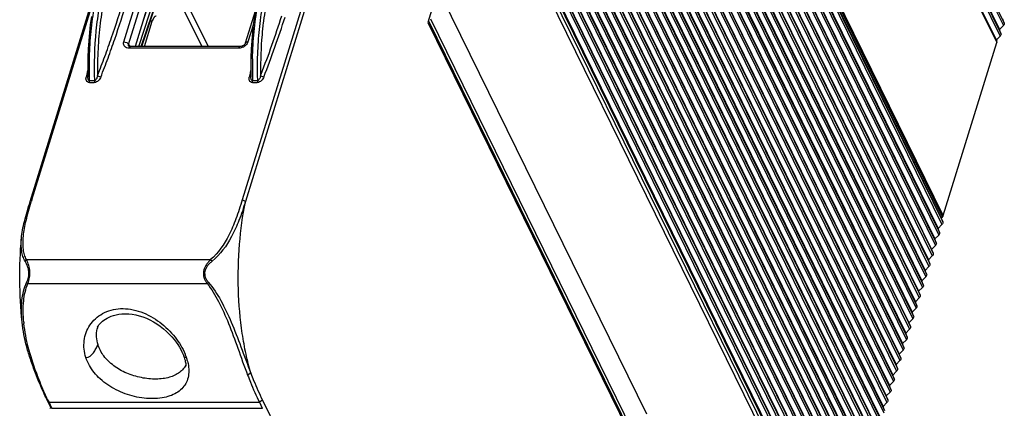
# Model space of a CAD drawing. Header units: millimetres. Extents: x 0 to 420, y 0 to 297.
# Tile 15 of 24: x 234 to 307, y 144 to 173. Entities that reach past the tile are written whole.
import ezdxf

# ---------------------------------------------------------------- set-up
doc = ezdxf.new("R2010")
doc.units = ezdxf.units.MM
doc.header["$LTSCALE"] = 23.1
doc.layers.get('0').update_dxf_attribs({"linetype": 'CONTINUOUS'})
doc.layers.add('ASSI', color=7, linetype='CONTINUOUS')

msp = doc.modelspace()

# ---------------------------------------------------------------- linework, layer by layer
at = {"color": 9, "linetype": 'CONTINUOUS'}
for p, q in [((279.79477, 228.63979), (307.24853, 172.69489)), ((279.5527, 227.85646), (307.00647, 171.91156)), ((279.73425, 228.44396), (307.18802, 172.49906)), ((279.23536, 227.27665), (306.68913, 171.33175)), ((279.23596, 227.17873), (306.68972, 171.23384)), ((279.49218, 227.66063), (306.94595, 171.71573)), ((302.62977, 158.19566), (275.17601, 214.14056)), ((302.69088, 158.29358), (275.23711, 214.23847)), ((275.13499, 213.56074), (302.58876, 157.61585)), ((275.19551, 213.75658), (302.64927, 157.81168)), ((274.89292, 212.77742), (302.34669, 156.83252)), ((274.95344, 212.97325), (302.40721, 157.02835)), ((274.65086, 211.99409), (302.10462, 156.04919)), ((274.71137, 212.18992), (302.16514, 156.24503)), ((274.40879, 211.21076), (301.86256, 155.26587)), ((274.46931, 211.4066), (301.92307, 155.4617)), ((274.16672, 210.42744), (301.62049, 154.48254)), ((274.22724, 210.62327), (301.68101, 154.67837)), ((273.92466, 209.64411), (301.37843, 153.69921)), ((273.98517, 209.83994), (301.43894, 153.89505)), ((273.68259, 208.86078), (301.13636, 152.91589)), ((273.74311, 209.05662), (301.19688, 153.11172)), ((273.44052, 208.07746), (300.89429, 152.13256)), ((273.50104, 208.27329), (300.95481, 152.32839)), ((273.19846, 207.29413), (300.65223, 151.34923)), ((273.25897, 207.48996), (300.71274, 151.54506)), ((272.95639, 206.5108), (300.41016, 150.56591)), ((273.01691, 206.70663), (300.47068, 150.76174)), ((272.71433, 205.72748), (300.16809, 149.78258)), ((272.77484, 205.92331), (300.22861, 149.97841)), ((272.47226, 204.94415), (299.92603, 148.99925)), ((272.53278, 205.13998), (299.98654, 149.19508)), ((272.29071, 204.35665), (299.74448, 148.41176)), ((272.04864, 203.57333), (299.50241, 147.62843)), ((272.23019, 204.16082), (299.68396, 148.21592)), ((271.80658, 202.79), (299.26034, 146.8451)), ((271.98813, 203.3775), (299.44189, 147.4326)), ((271.56451, 202.00667), (299.01828, 146.06178)), ((271.74606, 202.59417), (299.19983, 146.64927)), ((271.50399, 201.81084), (298.95776, 145.86594)), ((271.26193, 201.02751), (298.7157, 145.08262)), ((271.32244, 201.22335), (298.77621, 145.27845)), ((271.01986, 200.24419), (298.47363, 144.29929)), ((271.08038, 200.44002), (298.53415, 144.49512)), ((270.77779, 199.46086), (298.23156, 143.51596)), ((270.83831, 199.65669), (298.29208, 143.7118)), ((270.53573, 198.67753), (297.9895, 142.73264)), ((270.59625, 198.87337), (298.05001, 142.92847)), ((270.29366, 197.89421), (297.74743, 141.94931)), ((270.35418, 198.09004), (297.80795, 142.14514)), ((270.0516, 197.11088), (297.50536, 141.16598)), ((270.11211, 197.30671), (297.56588, 141.36181)), ((269.80953, 196.32755), (297.2633, 140.38266)), ((269.87005, 196.52338), (297.32381, 140.57849)), ((269.56746, 195.54423), (297.02123, 139.59933)), ((269.62798, 195.74006), (297.08175, 139.79516)), ((269.3254, 194.7609), (296.77917, 138.816)), ((269.38591, 194.95673), (296.83968, 139.01183)), ((269.08333, 193.97757), (296.5371, 138.03268)), ((269.14385, 194.1734), (296.59762, 138.22851)), ((268.84126, 193.19425), (296.29503, 137.24935)), ((268.90178, 193.39008), (296.35555, 137.44518)), ((268.5992, 192.41092), (296.05297, 136.46602)), ((268.65971, 192.60675), (296.11348, 136.66185)), ((268.41765, 191.82342), (295.87142, 135.87853)), ((268.17558, 191.0401), (295.62935, 135.0952)), ((268.35713, 191.62759), (295.8109, 135.68269)), ((267.93352, 190.25677), (295.38728, 134.31187)), ((268.11507, 190.84426), (295.56883, 134.89937)), ((267.69145, 189.47344), (295.14522, 133.52855)), ((267.873, 190.06094), (295.32677, 134.11604)), ((267.63093, 189.27761), (295.0847, 133.33271)), ((267.38887, 188.49428), (294.84263, 132.54939)), ((267.44938, 188.69012), (294.90315, 132.74522)), ((294.35643, 131.47231), (266.90266, 187.41721)), ((294.58906, 131.62898), (267.13529, 187.57387)), ((267.20732, 187.90679), (294.66108, 131.96189)), ((267.20791, 187.80887), (294.66168, 131.86398)), ((241.33516, 171.28068), (243.22328, 177.39062)), ((241.70136, 171.09745), (243.58947, 177.2074)), ((242.45305, 170.92826), (244.20353, 176.28602)), ((242.63708, 172.36642), (243.95897, 176.41239)), ((242.64968, 170.92826), (244.33889, 176.01017)), ((245.15091, 175.06338), (247.18013, 170.92826)), ((245.49984, 175.29837), (247.64438, 170.92826)), ((243.46797, 172.83485), (243.30994, 172.83485)), ((251.03548, 172.59825), (250.62832, 171.28068)), ((241.70136, 171.09745), (241.78707, 170.93153)), ((249.93648, 170.81474), (241.73904, 170.81474)), ((238.56679, 168.8609), (238.52017, 168.65226)), ((250.76672, 168.84268), (250.72422, 168.65226)), ((250.78925, 168.94191), (250.76674, 168.84268)), ((251.32499, 169.40074), (251.325, 169.37076)), ((251.32516, 169.40074), (251.325, 169.37076)), ((251.58357, 168.77703), (251.62068, 168.87072)), ((238.75856, 168.24129), (239.12237, 168.24129)), ((238.77513, 168.38309), (239.13896, 168.38309)), ((250.96262, 168.24129), (251.32643, 168.24129)), ((250.97919, 168.38309), (251.34302, 168.38309)), ((234.33268, 159.34242), (234.45589, 159.46674)), ((250.45125, 159.34242), (250.20603, 159.46674)), ((233.94173, 154.87603), (234.05565, 154.98766)), ((234.05565, 154.98766), (247.83799, 154.98766)), ((247.95193, 154.87603), (247.83799, 154.98766)), ((234.06027, 153.28418), (234.15603, 153.20359)), ((234.15603, 153.20359), (247.57803, 153.20359)), ((247.6844, 153.28418), (247.57803, 153.20359)), ((234.73072, 146.48629), (234.85948, 146.34586)), ((250.84929, 146.48629), (250.60962, 146.34586)), ((235.60392, 144.47318), (235.73972, 144.31652)), ((235.73972, 144.31652), (251.48986, 144.31652)), ((251.72249, 144.47318), (251.48986, 144.31652))]:
    msp.add_line(p, q, dxfattribs=at)
at = {"color": 7, "linetype": 'CONTINUOUS'}
for p, q in [((279.44406, 228.15021), (306.89783, 172.20531)), ((279.20199, 227.36688), (306.65576, 171.42198)), ((275.08686, 214.05032), (302.54063, 158.10543)), ((274.8448, 213.267), (302.29857, 157.3221)), ((274.60273, 212.48367), (302.0565, 156.53877)), ((274.36067, 211.70034), (301.81443, 155.75545)), ((274.1186, 210.91702), (301.57237, 154.97212)), ((273.87653, 210.13369), (301.3303, 154.18879)), ((273.63447, 209.35036), (301.08823, 153.40547)), ((273.3924, 208.56704), (300.84617, 152.62214)), ((273.15033, 207.78371), (300.6041, 151.83881)), ((272.90827, 207.00038), (300.36204, 151.05548)), ((272.6662, 206.21706), (300.11997, 150.27216)), ((272.42414, 205.43373), (299.8779, 149.48883)), ((272.18207, 204.6504), (299.63584, 148.7055)), ((271.94, 203.86707), (299.39377, 147.92218)), ((271.69794, 203.08375), (299.1517, 147.13885)), ((271.45587, 202.30042), (298.90964, 146.35552)), ((271.2138, 201.51709), (298.66757, 145.5722)), ((270.97174, 200.73377), (298.42551, 144.78887)), ((270.72967, 199.95044), (298.18344, 144.00554)), ((270.4876, 199.16711), (297.94137, 143.22222)), ((270.24554, 198.38379), (297.69931, 142.43889)), ((270.00347, 197.60046), (297.45724, 141.65556)), ((269.76141, 196.81713), (297.21517, 140.87224)), ((269.51934, 196.03381), (296.97311, 140.08891)), ((269.27727, 195.25048), (296.73104, 139.30558)), ((269.03521, 194.46715), (296.48897, 138.52225)), ((268.79314, 193.68382), (296.24691, 137.73893)), ((268.55107, 192.9005), (296.00484, 136.9556)), ((268.30901, 192.11717), (295.76278, 136.17227)), ((268.06694, 191.33384), (295.52071, 135.38895)), ((267.82487, 190.55052), (295.27864, 134.60562)), ((267.58281, 189.76719), (295.03658, 133.82229)), ((267.34074, 188.98386), (294.79451, 133.03897)), ((267.09868, 188.20054), (294.55244, 132.25564)), ((234.33268, 159.34242), (242.80059, 186.74456)), ((234.45589, 159.46674), (242.92379, 186.86888)), ((258.67393, 186.86888), (250.20603, 159.46674)), ((258.91915, 186.74456), (250.45125, 159.34242)), ((243.91463, 176.57797), (242.20082, 170.92826)), ((242.67619, 170.92826), (244.34534, 175.94979)), ((264.74599, 174.87072), (264.09959, 172.74109)), ((280.48463, 143.43704), (264.92749, 175.13915)), ((251.17764, 173.59177), (250.4332, 171.18277)), ((242.87879, 170.92826), (243.46797, 172.83485)), ((264.09959, 172.74109), (279.76331, 140.8218)), ((264.13835, 172.86877), (279.51658, 141.53122)), ((279.74925, 141.53122), (264.32052, 172.97167)), ((306.89783, 172.20531), (307.18802, 172.49906)), ((307.24853, 172.69489), (307.13989, 172.98864)), ((307.00647, 171.91156), (306.89783, 172.20531)), ((302.69088, 158.29358), (306.68972, 171.23384)), ((306.65576, 171.42198), (306.94595, 171.71573)), ((306.68913, 171.33175), (306.65576, 171.42198)), ((250.02799, 170.92826), (241.83055, 170.92826)), ((250.85305, 170.11335), (250.84239, 169.48256)), ((238.64166, 168.85116), (238.64562, 168.65178)), ((250.84239, 169.48256), (250.84572, 168.85096)), ((250.84572, 168.85096), (250.84968, 168.65179)), ((238.65447, 168.73354), (238.65445, 168.73346)), ((250.85853, 168.73354), (250.85851, 168.73346)), ((302.54063, 158.10543), (302.62977, 158.19566)), ((302.64927, 157.81168), (302.54063, 158.10543)), ((302.29857, 157.3221), (302.58876, 157.61585)), ((302.40721, 157.02835), (302.29857, 157.3221)), ((302.0565, 156.53877), (302.34669, 156.83252)), ((302.16514, 156.24503), (302.0565, 156.53877)), ((301.81443, 155.75545), (302.10462, 156.04919)), ((301.92307, 155.4617), (301.81443, 155.75545)), ((301.57237, 154.97212), (301.86256, 155.26587)), ((301.68101, 154.67837), (301.57237, 154.97212)), ((301.3303, 154.18879), (301.62049, 154.48254)), ((301.43894, 153.89505), (301.3303, 154.18879)), ((301.08823, 153.40547), (301.37843, 153.69921)), ((301.19688, 153.11172), (301.08823, 153.40547)), ((300.84617, 152.62214), (301.13636, 152.91589)), ((300.95481, 152.32839), (300.84617, 152.62214)), ((300.6041, 151.83881), (300.89429, 152.13256)), ((300.36204, 151.05548), (300.65223, 151.34923)), ((300.71274, 151.54506), (300.6041, 151.83881)), ((300.11997, 150.27216), (300.41016, 150.56591)), ((300.47068, 150.76174), (300.36204, 151.05548)), ((299.8779, 149.48883), (300.16809, 149.78258)), ((300.22861, 149.97841), (300.11997, 150.27216)), ((299.63584, 148.7055), (299.92603, 148.99925)), ((299.98654, 149.19508), (299.8779, 149.48883)), ((299.39377, 147.92218), (299.68396, 148.21592)), ((299.74448, 148.41176), (299.63584, 148.7055)), ((245.82416, 147.78307), (245.82254, 147.78789)), ((299.50241, 147.62843), (299.39377, 147.92218)), ((299.1517, 147.13885), (299.44189, 147.4326)), ((299.26034, 146.8451), (299.1517, 147.13885)), ((298.90964, 146.35552), (299.19983, 146.64927)), ((299.01828, 146.06178), (298.90964, 146.35552)), ((298.66757, 145.5722), (298.95776, 145.86594)), ((298.77621, 145.27845), (298.66757, 145.5722)), ((298.42551, 144.78887), (298.7157, 145.08262)), ((298.53415, 144.49512), (298.42551, 144.78887)), ((235.899, 143.87187), (235.60392, 144.47318)), ((235.9546, 143.87864), (235.73972, 144.31652)), ((235.9546, 143.87864), (235.80415, 143.86032)), ((235.9546, 143.87864), (251.70474, 143.87864)), ((251.48986, 144.31652), (251.70474, 143.87864)), ((251.74409, 143.86032), (251.70474, 143.87864)), ((251.72249, 144.47318), (271.85525, 103.44692)), ((298.18344, 144.00554), (298.47363, 144.29929)), ((298.29208, 143.7118), (298.18344, 144.00554))]:
    msp.add_line(p, q, dxfattribs=at)
for points in [[(252.19904, 177.38048), (252.02245, 176.92841), (251.85685, 176.45262), (251.70263, 175.9546), (251.56007, 175.4357), (251.42956, 174.89766), (251.31145, 174.34227), (251.20598, 173.77102), (251.11346, 173.18576), (251.03417, 172.58839), (250.96832, 171.98053), (250.9161, 171.36413), (250.87764, 170.74118), (250.85305, 170.11335)], [(238.90951, 173.18651), (238.83021, 172.58918), (238.76433, 171.98132), (238.71209, 171.36487), (238.67362, 170.74184), (238.649, 170.1139), (238.63833, 169.48295), (238.64166, 168.85116)], [(239.36488, 149.94693), (239.3653, 149.94777), (239.37109, 149.95855), (239.38426, 149.98109), (239.40566, 150.01467), (239.43662, 150.05901), (239.47782, 150.11273), (239.52914, 150.17348), (239.59108, 150.23985), (239.66491, 150.31116), (239.75167, 150.38614), (239.85301, 150.46387), (239.96935, 150.54223), (240.09955, 150.61836), (240.24294, 150.69017), (240.40088, 150.75663), (240.5752, 150.81643), (240.76721, 150.86766), (240.97639, 150.90767), (241.20181, 150.93395), (241.44669, 150.94422), (241.70757, 150.93552), (241.97244, 150.90698), (242.23564, 150.8596), (242.50001, 150.79331), (242.76556, 150.70802), (243.03076, 150.60402), (243.29387, 150.48182), (243.55436, 150.34144), (243.81267, 150.18219), (244.06506, 150.00621), (244.30504, 149.81879), (244.53156, 149.62177), (244.74286, 149.41725), (244.933, 149.21262), (245.10098, 149.01258), (245.25036, 148.81725), (245.38344, 148.62744), (245.50133, 148.44416), (245.60406, 148.26851), (245.69133, 148.10139), (245.763, 147.9441), (245.82254, 147.78789)], [(245.82416, 147.78307), (245.85919, 147.67579), (245.89218, 147.56695), (245.9196, 147.46711), (245.94198, 147.37559), (245.95982, 147.29158), (245.97358, 147.21389), (245.98324, 147.14413), (245.98881, 147.0866), (245.99116, 147.04343), (245.9915, 147.02702)]]:
    msp.add_lwpolyline(points, dxfattribs=at)
at = {"color": 9, "linetype": 'CONTINUOUS'}
for centre, radius, start, end in [((276.19184, 169.65092), 24.60112, 172.5177504, 172.8294045), ((249.90849, 171.63107), 0.81948, 297.3936785, 301.7437527), ((279.7152, 169.3171), 28.75118, 178.8825051, 181.8616239), ((279.67203, 169.31856), 28.70799, 178.7662335, 178.8837347), ((279.64104, 169.31923), 28.677, 178.5955064, 178.7662448), ((283.02441, 158.80474), 45.58076, 166.8442175, 167.254384), ((296.03331, 158.61825), 46.40693, 166.8462631, 167.1464642), ((279.57704, 169.39183), 28.25205, 180.0427275, 180.7360604), ((279.56852, 169.3917), 28.24353, 180.7360313, 180.8878141), ((279.45469, 169.38949), 28.12968, 180.8869115, 182.0503167), ((278.95596, 169.35864), 27.37857, 180.8369961, 181.217238), ((238.50471, 168.90331), 0.25152, 273.5224271, 280.3855707), ((250.70877, 168.90331), 0.25152, 273.5224271, 280.3855707), ((241.6117, 149.34411), 2.31622, 163.839586, 168.6042799), ((241.92674, 146.26159), 4.33256, 21.2868162, 22.5152585), ((242.14498, 146.34558), 4.09871, 18.6264468, 21.3002671), ((242.47978, 146.45833), 3.74544, 14.4917187, 18.6279115)]:
    msp.add_arc(centre, radius, start, end, dxfattribs=at)
at = {"color": 7, "linetype": 'CONTINUOUS'}
for centre, radius, start, end in [((283.73324, 144.23676), 51.57722, 162.8253733, 162.9976926), ((244.07725, 151.30417), 10.27596, 185.4860563, 186.1479659), ((254.24309, 153.789), 20.76354, 200.5217148, 201.0063658), ((255.2064, 153.86861), 21.68396, 205.5151739, 206.1366977)]:
    msp.add_arc(centre, radius, start, end, dxfattribs=at)
at = {"color": 9, "linetype": 'CONTINUOUS'}
for points, knots in [([(238.77513, 168.38309), (238.75368, 169.04233), (238.75618, 170.35381), (238.89245, 172.28533), (239.1578, 174.12553), (239.54324, 175.81721), (240.03696, 177.30782), (240.54448, 178.38727), (241.00088, 179.10337), (241.43884, 179.65983), (241.82078, 180.00473), (242.09415, 180.17087)], [0, 0, 0, 0, 0.15664908, 0.31118864, 0.45950809, 0.59779001, 0.72271488, 0.83180958, 0.88003797, 0.9240231, 1, 1, 1, 1]), ([(242.16034, 179.96466), (241.9042, 179.7603), (241.41254, 179.22438), (240.80092, 178.21787), (240.26339, 176.96577), (239.81486, 175.50136), (239.4673, 173.86392), (239.1486, 171.47862), (239.09435, 169.62839), (239.13896, 168.38309)], [0, 0, 0, 0, 0.08008275, 0.17565093, 0.28682792, 0.41221032, 0.54941684, 0.69545247, 1, 1, 1, 1]), ([(242.88513, 180.1212), (242.60986, 179.99439), (242.2177, 179.70102), (241.76801, 179.20281), (241.29614, 178.5452), (240.768, 177.52802), (240.24988, 176.09976), (239.83802, 174.45665), (239.54628, 172.65049), (239.38383, 170.73872), (239.36572, 169.43504), (239.3797, 168.7775)], [0, 0, 0, 0, 0.07383971, 0.11652785, 0.16350425, 0.27057985, 0.39449271, 0.53294589, 0.68266338, 0.8397648, 1, 1, 1, 1]), ([(239.3797, 168.7775), (239.56624, 169.247), (239.92313, 170.18853), (240.59175, 172.07535), (241.35974, 174.4358), (242.05414, 176.80557), (242.55392, 178.70007), (242.78056, 179.6474), (242.88513, 180.1212)], [0, 0, 0, 0, 0.12754618, 0.25417255, 0.50536271, 0.75412258, 0.8775019, 1, 1, 1, 1]), ([(239.61478, 168.65226), (239.8017, 169.12272), (240.15932, 170.06618), (240.82934, 171.95684), (241.59892, 174.3221), (242.29471, 176.69669), (242.79549, 178.59503), (243.02257, 179.54428), (243.12737, 180.01904)], [0, 0, 0, 0, 0.1275477, 0.25417524, 0.50536633, 0.75412539, 0.87750362, 1, 1, 1, 1]), ([(250.97266, 170.02212), (250.98922, 170.6976), (251.06825, 172.02242), (251.32666, 173.93949), (251.71454, 175.70371), (252.07174, 176.80419), (252.27477, 177.31263)], [0, 0, 0, 0, 0.27245899, 0.53462279, 0.77923709, 1, 1, 1, 1]), ([(252.30422, 176.40712), (252.13991, 175.89334), (251.85378, 174.80564), (251.55215, 173.09366), (251.36697, 171.27452), (251.32519, 170.03046), (251.32499, 169.40074)], [0, 0, 0, 0, 0.22794016, 0.47446688, 0.73390153, 1, 1, 1, 1]), ([(252.5327, 176.25994), (252.36394, 175.7282), (252.07262, 174.60095), (251.8789, 173.45365), (251.80019, 172.85445)], [0, 0, 0, 0, 0.48000829, 1, 1, 1, 1]), ([(251.78313, 172.72173), (251.74463, 172.41571), (251.61109, 171.16596), (251.56645, 169.90691), (251.58031, 168.9587)], [0, 0, 0, 0, 0.24541659, 1, 1, 1, 1]), ([(251.62068, 168.87072), (251.90468, 169.59), (252.43724, 171.03458), (252.92858, 172.49341), (253.16445, 173.22208)], [0, 0, 0, 0, 0.50240796, 1, 1, 1, 1]), ([(251.81884, 168.65226), (252.1135, 169.39391), (252.66421, 170.88402), (253.17112, 172.38924), (253.41416, 173.14103)], [0, 0, 0, 0, 0.50249803, 1, 1, 1, 1]), ([(241.62891, 170.82483), (241.57479, 170.83511), (241.47321, 170.87084), (241.35714, 170.97946), (241.30629, 171.12749), (241.31976, 171.23082), (241.33516, 171.28068)], [0, 0, 0, 0, 0.26767217, 0.51004559, 0.74645966, 1, 1, 1, 1]), ([(241.33516, 171.28068), (241.41061, 171.28068), (241.52349, 171.25196), (241.64301, 171.17537), (241.68751, 171.12425), (241.70136, 171.09745)], [0, 0, 0, 0, 0.53363237, 0.78661038, 1, 1, 1, 1]), ([(241.70999, 170.9641), (241.69984, 170.98354), (241.6877, 171.02893), (241.69442, 171.07501), (241.70136, 171.09745)], [0, 0, 0, 0, 0.48287789, 1, 1, 1, 1]), ([(250.52344, 171.09243), (250.51085, 171.07723), (250.45639, 171.01713), (250.39178, 170.96644), (250.33963, 170.93418)], [0, 0, 0, 0, 0.24344495, 1, 1, 1, 1]), ([(250.62832, 171.28068), (250.60486, 171.28068), (250.56062, 171.27692), (250.50118, 171.25827), (250.45585, 171.22723), (250.43783, 171.1977), (250.4332, 171.18277)], [0, 0, 0, 0, 0.30351972, 0.57004263, 0.79779302, 1, 1, 1, 1]), ([(250.62832, 171.28068), (250.62325, 171.26429), (250.59802, 171.19664), (250.55849, 171.13473), (250.52344, 171.09243)], [0, 0, 0, 0, 0.23792224, 1, 1, 1, 1]), ([(241.73904, 170.81474), (241.72962, 170.81474), (241.69273, 170.81557), (241.6559, 170.8197), (241.62891, 170.82483)], [0, 0, 0, 0, 0.25524684, 1, 1, 1, 1]), ([(241.73904, 170.81474), (241.74407, 170.83102), (241.75536, 170.86044), (241.77982, 170.90396), (241.81091, 170.92826), (241.83055, 170.92825)], [0, 0, 0, 0, 0.33544022, 0.61325514, 1, 1, 1, 1]), ([(249.93648, 170.81474), (249.94151, 170.83102), (249.9528, 170.86044), (249.97726, 170.90396), (250.00835, 170.92826), (250.02799, 170.92825)], [0, 0, 0, 0, 0.33544022, 0.61325514, 1, 1, 1, 1]), ([(250.04139, 170.82298), (250.03257, 170.82162), (249.99779, 170.81691), (249.96265, 170.81474), (249.93648, 170.81474)], [0, 0, 0, 0, 0.25443413, 1, 1, 1, 1]), ([(250.28553, 170.90349), (250.26621, 170.89348), (250.18842, 170.85701), (250.10479, 170.83273), (250.04139, 170.82298)], [0, 0, 0, 0, 0.25326458, 1, 1, 1, 1]), ([(238.75856, 168.24129), (238.70907, 168.24128), (238.61178, 168.26745), (238.52511, 168.38248), (238.50017, 168.51649), (238.51019, 168.60703), (238.52017, 168.65226)], [0, 0, 0, 0, 0.27045312, 0.50791907, 0.74684571, 1, 1, 1, 1]), ([(238.64509, 168.71047), (238.64086, 168.70358), (238.61644, 168.67487), (238.57867, 168.66119), (238.55005, 168.65591)], [0, 0, 0, 0, 0.21735369, 1, 1, 1, 1]), ([(238.77514, 168.38309), (238.76174, 168.38307), (238.73485, 168.39062), (238.70524, 168.41815), (238.68435, 168.452), (238.66433, 168.50199), (238.65023, 168.56919), (238.64627, 168.62406), (238.64562, 168.65178)], [0, 0, 0, 0, 0.1242495, 0.24514768, 0.36705999, 0.49078603, 0.74281669, 1, 1, 1, 1]), ([(238.75856, 168.24129), (238.76178, 168.25171), (238.77323, 168.2981), (238.77639, 168.34632), (238.77514, 168.38309)], [0, 0, 0, 0, 0.22875425, 1, 1, 1, 1]), ([(239.61478, 168.65226), (239.59556, 168.60389), (239.54473, 168.50741), (239.4042, 168.33648), (239.23724, 168.24129), (239.12237, 168.24129)], [0, 0, 0, 0, 0.23380812, 0.48401476, 1, 1, 1, 1]), ([(239.13896, 168.38309), (239.13939, 168.37049), (239.1392, 168.32281), (239.13274, 168.27481), (239.12238, 168.24129)], [0, 0, 0, 0, 0.2644857, 1, 1, 1, 1]), ([(239.37968, 168.77746), (239.36449, 168.69867), (239.32878, 168.57942), (239.25094, 168.44195), (239.1786, 168.38302), (239.13896, 168.3831)], [0, 0, 0, 0, 0.49819296, 0.75386907, 1, 1, 1, 1]), ([(239.61478, 168.65226), (239.56702, 168.65537), (239.47835, 168.68302), (239.40213, 168.74079), (239.37968, 168.77746)], [0, 0, 0, 0, 0.52671039, 1, 1, 1, 1]), ([(250.96262, 168.24129), (250.91313, 168.24128), (250.81584, 168.26745), (250.72916, 168.38248), (250.70423, 168.51649), (250.71424, 168.60703), (250.72422, 168.65226)], [0, 0, 0, 0, 0.27045423, 0.5079206, 0.74684739, 1, 1, 1, 1]), ([(250.84914, 168.71047), (250.84492, 168.70358), (250.8205, 168.67487), (250.78272, 168.66119), (250.75411, 168.65591)], [0, 0, 0, 0, 0.21735374, 1, 1, 1, 1]), ([(250.97919, 168.38309), (250.96579, 168.38307), (250.93891, 168.39062), (250.9093, 168.41815), (250.88841, 168.452), (250.86839, 168.50199), (250.85429, 168.56919), (250.85033, 168.62406), (250.84968, 168.65179)], [0, 0, 0, 0, 0.12424955, 0.24514773, 0.36706007, 0.49078612, 0.74281675, 1, 1, 1, 1]), ([(250.96262, 168.24129), (250.96584, 168.25171), (250.97729, 168.2981), (250.98045, 168.34632), (250.97919, 168.38309)], [0, 0, 0, 0, 0.22875425, 1, 1, 1, 1]), ([(251.81884, 168.65226), (251.79962, 168.60389), (251.74879, 168.50741), (251.60826, 168.33648), (251.44129, 168.24129), (251.32643, 168.24129)], [0, 0, 0, 0, 0.2338076, 0.48401538, 1, 1, 1, 1]), ([(251.34302, 168.38309), (251.34345, 168.37049), (251.34326, 168.32281), (251.3368, 168.27481), (251.32644, 168.24129)], [0, 0, 0, 0, 0.26448571, 1, 1, 1, 1]), ([(251.58374, 168.77747), (251.56855, 168.69867), (251.53284, 168.57942), (251.455, 168.44195), (251.38266, 168.38302), (251.34302, 168.38309)], [0, 0, 0, 0, 0.49820022, 0.75387747, 1, 1, 1, 1]), ([(251.81884, 168.65226), (251.77108, 168.65537), (251.6824, 168.68302), (251.60619, 168.74079), (251.58374, 168.77747)], [0, 0, 0, 0, 0.52671035, 1, 1, 1, 1]), ([(250.84929, 146.48629), (250.71098, 146.95677), (250.46506, 147.94066), (250.09215, 150.02931), (249.8596, 152.78547), (249.93761, 156.10063), (250.23382, 158.29046), (250.45125, 159.34242)], [0, 0, 0, 0, 0.11341982, 0.2343009, 0.49044568, 0.75155153, 1, 1, 1, 1]), ([(238.50394, 147.6547), (238.43603, 147.86106), (238.34426, 148.28328), (238.34899, 148.9247), (238.49811, 149.54), (238.78624, 150.10532), (239.20646, 150.59494), (239.74681, 150.98351), (240.39041, 151.24026), (241.10741, 151.35118), (241.86467, 151.29929), (242.88819, 151.02847), (244.0703, 150.35986), (245.19598, 149.25725), (245.74139, 148.37346), (245.92906, 147.92065)], [0, 0, 0, 0, 0.05686837, 0.11207753, 0.16654163, 0.22110523, 0.27664475, 0.333869, 0.39362781, 0.45636088, 0.52220459, 0.59086506, 0.73214484, 0.87169084, 1, 1, 1, 1]), ([(239.40629, 148.62256), (239.34671, 148.81399), (239.27401, 149.20869), (239.30236, 149.60932), (239.34114, 149.80176)], [0, 0, 0, 0, 0.50526785, 1, 1, 1, 1]), ([(238.50394, 147.6547), (238.72679, 147.65409), (239.0146, 147.93921), (239.24894, 148.31108), (239.35585, 148.51746), (239.40629, 148.62256)], [0, 0, 0, 0, 0.49228994, 0.74247816, 1, 1, 1, 1]), ([(245.9871, 147.1251), (245.9345, 147.0139), (245.79862, 146.8), (245.51422, 146.53338), (245.15782, 146.32269), (244.73801, 146.17011), (244.26465, 146.07654), (243.5612, 146.02915), (242.82347, 146.10535), (242.09083, 146.29113), (241.37915, 146.55134), (240.57683, 146.99884), (239.81956, 147.72243), (239.50039, 148.32021), (239.40629, 148.62256)], [0, 0, 0, 0, 0.04630489, 0.09420591, 0.14543001, 0.20108723, 0.26156054, 0.32645494, 0.46594962, 0.53828977, 0.61062797, 0.75078051, 0.88080378, 1, 1, 1, 1]), ([(246.20388, 146.66453), (246.20363, 146.49556), (246.16813, 146.16415), (245.99125, 145.70096), (245.69263, 145.3054), (245.28246, 144.99209), (244.77692, 144.76442), (243.9656, 144.5725), (242.81488, 144.5755), (241.41948, 144.90763), (240.32176, 145.45262), (239.57156, 146.03996), (238.96348, 146.67941), (238.6352, 147.25587), (238.50394, 147.6547)], [0, 0, 0, 0, 0.05051206, 0.09855353, 0.14645456, 0.19672235, 0.25123687, 0.31100098, 0.44480735, 0.59063689, 0.73673898, 0.80702999, 0.874481, 1, 1, 1, 1]), ([(246.029, 147.6547), (245.97892, 147.65456), (245.90491, 147.66972), (245.84519, 147.73368), (245.82988, 147.76647), (245.82415, 147.78307)], [0, 0, 0, 0, 0.58374625, 0.79525371, 1, 1, 1, 1]), ([(246.10605, 147.39559), (246.12204, 147.33346), (246.17685, 147.09345), (246.20414, 146.84659), (246.20388, 146.66453)], [0, 0, 0, 0, 0.26053832, 1, 1, 1, 1])]:
    msp.add_open_spline(points, degree=3, knots=knots, dxfattribs=at)
at = {"color": 7, "linetype": 'CONTINUOUS'}
for points, knots in [([(243.77301, 173.21323), (243.74286, 173.21324), (243.69485, 173.19758), (243.64134, 173.1565), (243.58411, 173.09433), (243.52126, 172.9867), (243.48477, 172.8892), (243.46797, 172.83485)], [0, 0, 0, 0, 0.17624746, 0.27827988, 0.39345514, 0.66759569, 1, 1, 1, 1]), ([(307.24853, 172.69489), (307.25986, 172.66428), (307.25727, 172.58723), (307.21506, 172.52643), (307.18802, 172.49906)], [0, 0, 0, 0, 0.45897194, 1, 1, 1, 1]), ([(307.00647, 171.91156), (307.01779, 171.88095), (307.0152, 171.8039), (306.97299, 171.7431), (306.94595, 171.71573)], [0, 0, 0, 0, 0.45897194, 1, 1, 1, 1]), ([(250.4332, 171.18277), (250.42413, 171.15341), (250.38325, 171.08789), (250.25747, 170.97755), (250.11961, 170.92826), (250.02799, 170.92826)], [0, 0, 0, 0, 0.18431329, 0.45035908, 1, 1, 1, 1]), ([(306.68972, 171.23384), (306.69231, 171.24219), (306.69995, 171.27425), (306.69753, 171.30904), (306.68913, 171.33175)], [0, 0, 0, 0, 0.26537129, 1, 1, 1, 1]), ([(241.83055, 170.92826), (241.7962, 170.92826), (241.75373, 170.93402), (241.71384, 170.95671), (241.70998, 170.9641)], [0, 0, 0, 0, 0.80477691, 1, 1, 1, 1]), ([(233.67374, 156.58919), (233.69139, 156.79162), (233.7517, 157.21494), (233.898, 157.87726), (234.09784, 158.5923), (234.25181, 159.08743), (234.33268, 159.34242)], [0, 0, 0, 0, 0.21493755, 0.45154362, 0.71704478, 1, 1, 1, 1]), ([(234.05565, 154.98766), (233.99502, 155.1038), (233.89385, 155.35714), (233.81199, 155.77882), (233.78275, 156.24964), (233.81077, 156.77082), (233.89238, 157.33724), (234.0753, 158.19723), (234.26974, 158.85871), (234.41031, 159.31847)], [0, 0, 0, 0, 0.08849592, 0.18285442, 0.28903713, 0.40640344, 0.53476808, 0.67524444, 1, 1, 1, 1]), ([(250.20603, 159.46674), (250.05755, 158.98626), (249.76872, 158.08505), (249.11007, 156.51401), (248.41026, 155.48961), (247.83799, 154.98766)], [0, 0, 0, 0, 0.29479871, 0.55377974, 1, 1, 1, 1]), ([(250.45125, 159.34242), (250.2998, 158.86495), (250.00081, 157.967), (249.30191, 156.39132), (248.55365, 155.37319), (247.95193, 154.87603)], [0, 0, 0, 0, 0.29035316, 0.54756435, 1, 1, 1, 1]), ([(302.64927, 157.81168), (302.6606, 157.78107), (302.65801, 157.70402), (302.6158, 157.64322), (302.58876, 157.61585)], [0, 0, 0, 0, 0.45897194, 1, 1, 1, 1]), ([(302.62977, 158.19566), (302.63697, 158.20295), (302.66271, 158.23178), (302.68249, 158.26642), (302.69088, 158.29358)], [0, 0, 0, 0, 0.26498042, 1, 1, 1, 1]), ([(302.40721, 157.02835), (302.41853, 156.99774), (302.41594, 156.92069), (302.37373, 156.85989), (302.34669, 156.83252)], [0, 0, 0, 0, 0.45897194, 1, 1, 1, 1]), ([(233.94173, 154.87603), (233.87871, 154.98915), (233.7724, 155.23542), (233.68242, 155.64586), (233.64616, 156.10201), (233.65919, 156.42231), (233.67374, 156.58919)], [0, 0, 0, 0, 0.22098375, 0.45420178, 0.71411487, 1, 1, 1, 1]), ([(302.16514, 156.24503), (302.17646, 156.21441), (302.17387, 156.13736), (302.13166, 156.07656), (302.10462, 156.04919)], [0, 0, 0, 0, 0.45897194, 1, 1, 1, 1]), ([(234.06027, 153.28418), (234.09063, 153.34948), (234.1461, 153.48176), (234.2078, 153.68411), (234.23764, 153.88889), (234.23248, 154.16256), (234.13783, 154.50154), (234.011, 154.75169), (233.94173, 154.87603)], [0, 0, 0, 0, 0.12906283, 0.2567267, 0.3780839, 0.49834907, 0.74490903, 1, 1, 1, 1]), ([(234.15603, 153.20359), (234.20978, 153.35095), (234.30006, 153.64661), (234.3262, 154.11129), (234.22754, 154.56101), (234.11565, 154.84624), (234.05565, 154.98766)], [0, 0, 0, 0, 0.25575809, 0.5010279, 0.74949927, 1, 1, 1, 1]), ([(247.83799, 154.98766), (247.769, 154.92148), (247.64118, 154.7846), (247.43601, 154.5051), (247.30363, 154.19575), (247.2895, 153.88135), (247.33419, 153.64875), (247.43344, 153.41993), (247.52578, 153.27483), (247.57803, 153.20359)], [0, 0, 0, 0, 0.14273173, 0.27864867, 0.51762219, 0.62984767, 0.74416889, 0.86810873, 1, 1, 1, 1]), ([(247.95193, 154.87603), (247.88127, 154.81765), (247.75023, 154.69709), (247.58422, 154.50318), (247.46389, 154.30212), (247.39437, 154.09724), (247.38364, 153.88863), (247.4311, 153.67924), (247.53556, 153.47504), (247.63072, 153.34702), (247.6844, 153.28418)], [0, 0, 0, 0, 0.14795631, 0.28678325, 0.4106696, 0.52404893, 0.63247221, 0.74347279, 0.86659577, 1, 1, 1, 1]), ([(301.92307, 155.4617), (301.9344, 155.43109), (301.93181, 155.35404), (301.8896, 155.29324), (301.86256, 155.26587)], [0, 0, 0, 0, 0.45897194, 1, 1, 1, 1]), ([(301.68101, 154.67837), (301.69233, 154.64776), (301.68974, 154.57071), (301.64753, 154.50991), (301.62049, 154.48254)], [0, 0, 0, 0, 0.45897194, 1, 1, 1, 1]), ([(301.43894, 153.89505), (301.45026, 153.86443), (301.44767, 153.78738), (301.40546, 153.72658), (301.37843, 153.69921)], [0, 0, 0, 0, 0.45897194, 1, 1, 1, 1]), ([(233.72465, 150.31111), (233.66829, 150.84984), (233.64596, 151.85987), (233.86469, 152.86348), (234.06027, 153.28418)], [0, 0, 0, 0, 0.53864307, 1, 1, 1, 1]), ([(233.84835, 150.32175), (233.79811, 150.84507), (233.78042, 151.8218), (233.97829, 152.79311), (234.15603, 153.20359)], [0, 0, 0, 0, 0.54029701, 1, 1, 1, 1]), ([(247.57803, 153.20359), (247.9088, 152.79099), (248.49394, 151.81443), (249.21738, 150.17592), (249.89443, 148.31536), (250.35242, 147.01563), (250.60962, 146.34586)], [0, 0, 0, 0, 0.21086117, 0.4505182, 0.71392106, 1, 1, 1, 1]), ([(247.6844, 153.28418), (248.03465, 152.87418), (248.65633, 151.90357), (249.4215, 150.27226), (250.12528, 148.43071), (250.59102, 147.14645), (250.84929, 146.48629)], [0, 0, 0, 0, 0.21486194, 0.45563348, 0.71754055, 1, 1, 1, 1]), ([(301.19688, 153.11172), (301.2082, 153.08111), (301.20561, 153.00406), (301.1634, 152.94326), (301.13636, 152.91589)], [0, 0, 0, 0, 0.45897194, 1, 1, 1, 1]), ([(300.95481, 152.32839), (300.96613, 152.29778), (300.96354, 152.22073), (300.92133, 152.15993), (300.89429, 152.13256)], [0, 0, 0, 0, 0.45897194, 1, 1, 1, 1]), ([(300.71274, 151.54506), (300.72406, 151.51445), (300.72148, 151.4374), (300.67927, 151.3766), (300.65223, 151.34923)], [0, 0, 0, 0, 0.45897194, 1, 1, 1, 1]), ([(300.47068, 150.76174), (300.482, 150.73112), (300.47941, 150.65408), (300.4372, 150.59328), (300.41016, 150.56591)], [0, 0, 0, 0, 0.45897194, 1, 1, 1, 1]), ([(234.73072, 146.48629), (234.60126, 146.8172), (234.3624, 147.4739), (233.97829, 148.73855), (233.7895, 149.69131), (233.72465, 150.31111)], [0, 0, 0, 0, 0.26888128, 0.52843056, 1, 1, 1, 1]), ([(234.79721, 146.51009), (234.56127, 147.14037), (234.16586, 148.35268), (233.92458, 149.60743), (233.86038, 150.20365)], [0, 0, 0, 0, 0.52881392, 1, 1, 1, 1]), ([(300.22861, 149.97841), (300.23993, 149.9478), (300.23734, 149.87075), (300.19513, 149.80995), (300.16809, 149.78258)], [0, 0, 0, 0, 0.45897194, 1, 1, 1, 1]), ([(299.98654, 149.19508), (299.99787, 149.16447), (299.99528, 149.08742), (299.95307, 149.02662), (299.92603, 148.99925)], [0, 0, 0, 0, 0.45897194, 1, 1, 1, 1]), ([(299.74448, 148.41176), (299.7558, 148.38114), (299.75321, 148.3041), (299.711, 148.2433), (299.68396, 148.21592)], [0, 0, 0, 0, 0.45897194, 1, 1, 1, 1]), ([(299.50241, 147.62843), (299.51373, 147.59782), (299.51114, 147.52077), (299.46893, 147.45997), (299.44189, 147.4326)], [0, 0, 0, 0, 0.45897194, 1, 1, 1, 1]), ([(299.26034, 146.8451), (299.27167, 146.81449), (299.26908, 146.73744), (299.22687, 146.67664), (299.19983, 146.64927)], [0, 0, 0, 0, 0.45897194, 1, 1, 1, 1]), ([(235.60392, 144.47318), (235.52628, 144.63141), (235.21221, 145.2922), (234.92981, 145.96787), (234.73072, 146.48629)], [0, 0, 0, 0, 0.24091484, 1, 1, 1, 1]), ([(235.63725, 144.52824), (235.56854, 144.67219), (235.29107, 145.27008), (235.03858, 145.87947), (234.85948, 146.34586)], [0, 0, 0, 0, 0.24200333, 1, 1, 1, 1]), ([(250.60962, 146.34586), (250.67811, 146.16753), (250.94941, 145.48177), (251.24913, 144.80707), (251.48986, 144.31652)], [0, 0, 0, 0, 0.25903803, 1, 1, 1, 1]), ([(250.84929, 146.48629), (250.91723, 146.30938), (251.18636, 145.62911), (251.48368, 144.95982), (251.72249, 144.47318)], [0, 0, 0, 0, 0.25903803, 1, 1, 1, 1]), ([(299.01828, 146.06178), (299.0296, 146.03116), (299.02701, 145.95411), (298.9848, 145.89332), (298.95776, 145.86594)], [0, 0, 0, 0, 0.45897194, 1, 1, 1, 1]), ([(298.77621, 145.27845), (298.78753, 145.24784), (298.78495, 145.17079), (298.74273, 145.10999), (298.7157, 145.08262)], [0, 0, 0, 0, 0.45897194, 1, 1, 1, 1]), ([(298.53415, 144.49512), (298.54547, 144.46451), (298.54288, 144.38746), (298.50067, 144.32666), (298.47363, 144.29929)], [0, 0, 0, 0, 0.45897194, 1, 1, 1, 1])]:
    msp.add_open_spline(points, degree=3, knots=knots, dxfattribs=at)
at = {"color": 9, "linetype": 'CONTINUOUS'}
for points in [[(238.65439, 168.73348), (238.65263, 168.72539), (238.64941, 168.71752), (238.64509, 168.71047)], [(250.85845, 168.73348), (250.85669, 168.72539), (250.85347, 168.71752), (250.84914, 168.71047)]]:
    msp.add_open_spline(points, degree=3, dxfattribs=at)
at = {"layer": 'ASSI', "color": 7, "linetype": 'CONTINUOUS'}
msp.add_open_spline([(233.72467, 150.3111), (233.61656, 151.35128), (233.5033, 153.44686), (233.58304, 155.54391), (233.67386, 156.5893)], degree=3, knots=[0, 0, 0, 0, 0.49915489, 1, 1, 1, 1], dxfattribs=at)

doc.saveas('drawing.dxf')
